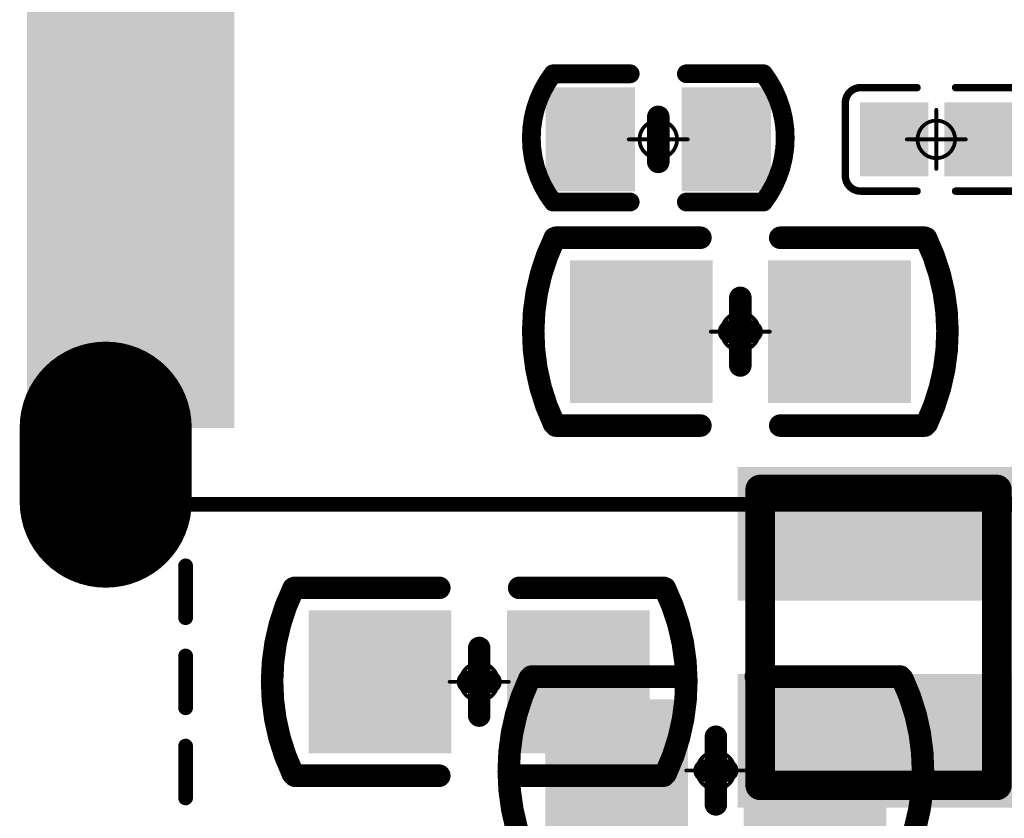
# Model space of a CAD drawing. Header units: millimetres. Extents: x 4.1 to 5.07, y 4.77 to 7.7.
# Tile 26 of 39: x 4.33 to 4.59, y 6.84 to 7.05. Entities that reach past the tile are written whole.
import ezdxf

# ---------------------------------------------------------------- set-up
doc = ezdxf.new("R2010")
doc.units = ezdxf.units.MM
doc.header["$MEASUREMENT"] = 0
for name, color, linetype in [('BottomLayer', 5, 'Continuous'), ('BottomOverlay', 54, 'Continuous'), ('BottomPaste', 16, 'Continuous'), ('BottomSolder', 6, 'Continuous'), ('Mechanical15', 56, 'Continuous'), ('MidLayer1', 16, 'Continuous'), ('MidLayer2', 76, 'Continuous'), ('MultiLayer', 9, 'Continuous'), ('TopLayer', 1, 'Continuous'), ('TopOverlay', 2, 'Continuous'), ('TopPaste', 8, 'Continuous'), ('TopSolder', 216, 'Continuous')]:
    doc.layers.add(name, color=color, linetype=linetype)

# ---------------------------------------------------------------- blocks, each defined once
blk = doc.blocks.new('TF_SMD_H2_8____MUP_M617_2_27')
at = {"layer": 'BottomLayer', "const_width": 0.0378}
blk.add_lwpolyline([(-0.23327, -0.06426), (-0.23327, -0.08394)], dxfattribs=at)
at = {"layer": 'BottomLayer', "const_width": 0.0189}
for points in [[(-0.24272, -0.06426, 1), (-0.22382, -0.06426, 1)], [(-0.24272, -0.08394, 1), (-0.22382, -0.08394, 1)]]:
    blk.add_lwpolyline(points, format="xyb", close=True, dxfattribs=at)
at = {"layer": 'BottomSolder', "const_width": 0.0458}
blk.add_lwpolyline([(-0.23327, -0.06426), (-0.23327, -0.08394)], dxfattribs=at)
at = {"layer": 'BottomSolder', "const_width": 0.0229}
for points in [[(-0.24472, -0.06426, 1), (-0.22182, -0.06426, 1)], [(-0.24472, -0.08394, 1), (-0.22182, -0.08394, 1)]]:
    blk.add_lwpolyline(points, format="xyb", close=True, dxfattribs=at)
at = {"layer": 'MidLayer1', "const_width": 0.0378}
blk.add_lwpolyline([(-0.23327, -0.06426), (-0.23327, -0.08394)], dxfattribs=at)
at = {"layer": 'MidLayer1', "const_width": 0.0189}
for points in [[(-0.24272, -0.06426, 1), (-0.22382, -0.06426, 1)], [(-0.24272, -0.08394, 1), (-0.22382, -0.08394, 1)]]:
    blk.add_lwpolyline(points, format="xyb", close=True, dxfattribs=at)
at = {"layer": 'MidLayer2', "const_width": 0.0378}
blk.add_lwpolyline([(-0.23327, -0.06426), (-0.23327, -0.08394)], dxfattribs=at)
at = {"layer": 'MidLayer2', "const_width": 0.0189}
for points in [[(-0.24272, -0.06426, 1), (-0.22382, -0.06426, 1)], [(-0.24272, -0.08394, 1), (-0.22382, -0.08394, 1)]]:
    blk.add_lwpolyline(points, format="xyb", close=True, dxfattribs=at)
at = {"layer": 'MultiLayer', "const_width": 0.0378}
blk.add_lwpolyline([(-0.23327, -0.06426), (-0.23327, -0.08394)], dxfattribs=at)
at = {"layer": 'MultiLayer', "const_width": 0.0189}
for points in [[(-0.24272, -0.06426, 1), (-0.22382, -0.06426, 1)], [(-0.24272, -0.08394, 1), (-0.22382, -0.08394, 1)]]:
    blk.add_lwpolyline(points, format="xyb", close=True, dxfattribs=at)
at = {"layer": 'TopLayer', "const_width": 0.0378}
blk.add_lwpolyline([(-0.23327, -0.06426), (-0.23327, -0.08394)], dxfattribs=at)
at = {"layer": 'TopLayer', "const_width": 0.0189}
for points in [[(-0.24272, -0.06426, 1), (-0.22382, -0.06426, 1)], [(-0.24272, -0.08394, 1), (-0.22382, -0.08394, 1)]]:
    blk.add_lwpolyline(points, format="xyb", close=True, dxfattribs=at)
at = {"layer": 'TopLayer'}
blk.add_solid([(-0.2522, -0.06236), (-0.20102, -0.06236), (-0.2522, 0.05969), (-0.20102, 0.05969)], dxfattribs=at)
at = {"layer": 'TopOverlay', "const_width": 0.00394}
for points in [[(-0.21063, -0.08465), (0.13828, -0.08465)], [(-0.21201, -0.11482), (-0.21201, -0.10104)], [(-0.21201, -0.13881), (-0.21201, -0.12503)], [(-0.21201, -0.16279), (-0.21201, -0.14901)]]:
    blk.add_lwpolyline(points, dxfattribs=at)
at = {"layer": 'TopOverlay', "const_width": 0.00197}
for points in [[(-0.21161, -0.08465, 1), (-0.20965, -0.08465, 1)], [(-0.21299, -0.10104, 1), (-0.21102, -0.10104, 1)], [(-0.21299, -0.11482, 1), (-0.21102, -0.11482, 1)], [(-0.21299, -0.12503, 1), (-0.21102, -0.12503, 1)], [(-0.21299, -0.13881, 1), (-0.21102, -0.13881, 1)], [(-0.21299, -0.14901, 1), (-0.21102, -0.14901, 1)], [(-0.21299, -0.16279, 1), (-0.21102, -0.16279, 1)]]:
    blk.add_lwpolyline(points, format="xyb", close=True, dxfattribs=at)
at = {"layer": 'TopPaste'}
blk.add_solid([(-0.2522, -0.06236), (-0.20102, -0.06236), (-0.2522, 0.05969), (-0.20102, 0.05969)], dxfattribs=at)
at = {"layer": 'TopSolder', "const_width": 0.0458}
blk.add_lwpolyline([(-0.23327, -0.06426), (-0.23327, -0.08394)], dxfattribs=at)
at = {"layer": 'TopSolder', "const_width": 0.0229}
for points in [[(-0.24472, -0.06426, 1), (-0.22182, -0.06426, 1)], [(-0.24472, -0.08394, 1), (-0.22182, -0.08394, 1)]]:
    blk.add_lwpolyline(points, format="xyb", close=True, dxfattribs=at)
at = {"layer": 'TopSolder'}
blk.add_solid([(-0.2542, -0.06436), (-0.19902, -0.06436), (-0.2542, 0.06169), (-0.19902, 0.06169)], dxfattribs=at)
blk = doc.blocks.new('PL_2016_B_82')
at = {"layer": 'BottomLayer'}
for points in [[(-0.04134, -0.03346), (-0.01378, -0.03346), (-0.04134, 0.03346), (-0.01378, 0.03346)], [(0.01378, -0.03346), (0.04134, -0.03346), (0.01378, 0.03346), (0.04134, 0.03346)]]:
    blk.add_solid(points, dxfattribs=at)
at = {"layer": 'BottomOverlay', "const_width": 0.00787}
for points in [[(-0.03937, 0.0315), (0.03937, 0.0315)], [(-0.03937, 0.0315), (-0.03937, -0.0315)], [(0.03937, 0.0315), (0.03937, -0.0315)], [(-0.03937, -0.0315), (0.03937, -0.0315)]]:
    blk.add_lwpolyline(points, dxfattribs=at)
at = {"layer": 'BottomOverlay', "const_width": 0.00394}
for points in [[(-0.04134, 0.0315, 1), (-0.0374, 0.0315, 1)], [(-0.04134, 0.0315, 1), (-0.0374, 0.0315, 1)], [(0.0374, 0.0315, 1), (0.04134, 0.0315, 1)], [(0.0374, 0.0315, 1), (0.04134, 0.0315, 1)], [(-0.04134, -0.0315, 1), (-0.0374, -0.0315, 1)], [(-0.04134, -0.0315, 1), (-0.0374, -0.0315, 1)], [(0.0374, -0.0315, 1), (0.04134, -0.0315, 1)], [(0.0374, -0.0315, 1), (0.04134, -0.0315, 1)]]:
    blk.add_lwpolyline(points, format="xyb", close=True, dxfattribs=at)
at = {"layer": 'BottomPaste'}
for points in [[(-0.04134, -0.03346), (-0.01378, -0.03346), (-0.04134, 0.03346), (-0.01378, 0.03346)], [(0.01378, -0.03346), (0.04134, -0.03346), (0.01378, 0.03346), (0.04134, 0.03346)]]:
    blk.add_solid(points, dxfattribs=at)
at = {"layer": 'BottomSolder'}
for points in [[(-0.04534, -0.03746), (-0.00978, -0.03746), (-0.04534, 0.03746), (-0.00978, 0.03746)], [(0.00978, -0.03746), (0.04534, -0.03746), (0.00978, 0.03746), (0.04534, 0.03746)]]:
    blk.add_solid(points, dxfattribs=at)
blk = doc.blocks.new('C0603_84')
at = {"layer": 'Mechanical15', "const_width": 0.001}
for points in [[(0, 0.00788), (0, -0.00787)], [(0.00788, 0), (-0.00787, 0)]]:
    blk.add_lwpolyline(points, dxfattribs=at)
at = {"layer": 'Mechanical15'}
for points, const_width in [([(-0.00025, 0.00788, 1), (0.00025, 0.00788, 1)], 0.0005), ([(0.005, 0, 1), (-0.005, 0, 1)], 0.001), ([(-0.00812, 0, 1), (-0.00762, 0, 1)], 0.0005), ([(-0.00525, 0, 1), (-0.00475, 0, 1)], 0.0005), ([(0.00475, 0, 1), (0.00525, 0, 1)], 0.0005), ([(0.00763, 0, 1), (0.00813, 0, 1)], 0.0005), ([(-0.00025, -0.00787, 1), (0.00025, -0.00787, 1)], 0.0005)]:
    blk.add_lwpolyline(points, format="xyb", close=True, dxfattribs=dict(at, const_width=const_width))
at = {"layer": 'TopLayer'}
for points in [[(-0.04138, -0.015), (-0.01138, -0.015), (-0.04138, 0.015), (-0.01138, 0.015)], [(0.01138, -0.015), (0.04138, -0.015), (0.01138, 0.015), (0.04138, 0.015)]]:
    blk.add_solid(points, dxfattribs=at)
at = {"layer": 'TopOverlay', "const_width": 0.006}
for points in [[(-0.04963, -0.02444, -0.227259), (-0.04943, 0.02486)], [(0.04943, 0.02486, -0.227259), (0.04963, -0.02444)]]:
    blk.add_lwpolyline(points, format="xyb", dxfattribs=at)
at = {"layer": 'TopOverlay', "const_width": 0.003}
for points in [[(-0.05093, 0.02486, 1), (-0.04793, 0.02486, 1)], [(-0.05059, 0.025, 1), (-0.04759, 0.025, 1)], [(-0.01213, 0.025, 1), (-0.00913, 0.025, 1)], [(0.00913, 0.025, 1), (0.01213, 0.025, 1)], [(0.04759, 0.025, 1), (0.05059, 0.025, 1)], [(0.04793, 0.02486, 1), (0.05093, 0.02486, 1)], [(-0.0015, 0.009, 1), (0.0015, 0.009, 1)], [(-0.0045, 0, 1), (-0.0015, 0, 1)], [(-0.0015, 0, 1), (0.0015, 0, 1)], [(-0.0015, 0, 1), (0.0015, 0, 1)], [(0.0015, 0, 1), (0.0045, 0, 1)], [(-0.0015, -0.009, 1), (0.0015, -0.009, 1)], [(-0.05113, -0.02444, 1), (-0.04813, -0.02444, 1)], [(-0.05059, -0.025, 1), (-0.04759, -0.025, 1)], [(-0.01213, -0.025, 1), (-0.00913, -0.025, 1)], [(0.00913, -0.025, 1), (0.01213, -0.025, 1)], [(0.04759, -0.025, 1), (0.05059, -0.025, 1)], [(0.04813, -0.02444, 1), (0.05113, -0.02444, 1)]]:
    blk.add_lwpolyline(points, format="xyb", close=True, dxfattribs=at)
at = {"layer": 'TopOverlay', "const_width": 0.006}
for points in [[(-0.01063, 0.025), (-0.04909, 0.025)], [(0.04909, 0.025), (0.01063, 0.025)], [(0, 0.009), (0, -0.009)], [(0, 0), (-0.003, 0)], [(0.003, 0), (0, 0)], [(-0.01063, -0.025), (-0.04909, -0.025)], [(0.04909, -0.025), (0.01063, -0.025)]]:
    blk.add_lwpolyline(points, dxfattribs=at)
at = {"layer": 'TopPaste'}
for points in [[(-0.04138, -0.015), (-0.01138, -0.015), (-0.04138, 0.015), (-0.01138, 0.015)], [(0.01138, -0.015), (0.04138, -0.015), (0.01138, 0.015), (0.04138, 0.015)]]:
    blk.add_solid(points, dxfattribs=at)
at = {"layer": 'TopSolder'}
for points in [[(-0.04538, -0.019), (-0.00738, -0.019), (-0.04538, 0.019), (-0.00738, 0.019)], [(0.00738, -0.019), (0.04538, -0.019), (0.00738, 0.019), (0.04538, 0.019)]]:
    blk.add_solid(points, dxfattribs=at)
blk = doc.blocks.new('C0402_B_119')
at = {"layer": 'BottomLayer'}
for points in [[(-0.02598, -0.00985), (-0.01023, -0.00985), (-0.02598, 0.00984), (-0.01023, 0.00984)], [(0.01024, -0.00984), (0.02598, -0.00984), (0.01024, 0.00984), (0.02598, 0.00984)]]:
    blk.add_solid(points, dxfattribs=at)
at = {"layer": 'BottomOverlay', "const_width": 0.005}
for points in [[(-0.02802, -0.01744, -0.338426), (-0.02802, 0.01665)], [(0.02802, 0.01666, -0.338426), (0.02802, -0.01744)]]:
    blk.add_lwpolyline(points, format="xyb", dxfattribs=at)
at = {"layer": 'BottomOverlay'}
for points, const_width in [([(-0.00748, 0.01667), (-0.02802, 0.01667)], 0.005), ([(0.02802, 0.01667), (0.00748, 0.01667)], 0.005), ([(0, 0.006), (0, -0.006)], 0.006), ([(-0.00748, -0.01746), (-0.02802, -0.01746)], 0.005), ([(0.02802, -0.01745), (0.00748, -0.01745)], 0.005)]:
    blk.add_lwpolyline(points, dxfattribs=dict(at, const_width=const_width))
for points, const_width in [([(-0.02927, 0.01667, 1), (-0.02677, 0.01667, 1)], 0.0025), ([(-0.02927, 0.01665, 1), (-0.02677, 0.01665, 1)], 0.0025), ([(-0.00873, 0.01667, 1), (-0.00623, 0.01667, 1)], 0.0025), ([(0.00623, 0.01667, 1), (0.00873, 0.01667, 1)], 0.0025), ([(0.02677, 0.01667, 1), (0.02927, 0.01667, 1)], 0.0025), ([(0.02677, 0.01666, 1), (0.02927, 0.01666, 1)], 0.0025), ([(-0.0015, 0.006, 1), (0.0015, 0.006, 1)], 0.003), ([(-0.0015, -0.006, 1), (0.0015, -0.006, 1)], 0.003), ([(-0.02927, -0.01744, 1), (-0.02677, -0.01744, 1)], 0.0025), ([(-0.02927, -0.01746, 1), (-0.02677, -0.01746, 1)], 0.0025), ([(-0.00873, -0.01746, 1), (-0.00623, -0.01746, 1)], 0.0025), ([(0.00623, -0.01745, 1), (0.00873, -0.01745, 1)], 0.0025), ([(0.02677, -0.01744, 1), (0.02927, -0.01744, 1)], 0.0025), ([(0.02677, -0.01745, 1), (0.02927, -0.01745, 1)], 0.0025)]:
    blk.add_lwpolyline(points, format="xyb", close=True, dxfattribs=dict(at, const_width=const_width))
at = {"layer": 'BottomPaste'}
for points in [[(-0.02598, -0.00985), (-0.01023, -0.00985), (-0.02598, 0.00984), (-0.01023, 0.00984)], [(0.01024, -0.00984), (0.02598, -0.00984), (0.01024, 0.00984), (0.02598, 0.00984)]]:
    blk.add_solid(points, dxfattribs=at)
at = {"layer": 'BottomSolder'}
for points in [[(-0.02998, -0.01385), (-0.00623, -0.01385), (-0.02998, 0.01384), (-0.00623, 0.01384)], [(0.00624, -0.01384), (0.02998, -0.01384), (0.00624, 0.01384), (0.02998, 0.01384)]]:
    blk.add_solid(points, dxfattribs=at)
at = {"layer": 'Mechanical15', "const_width": 0.001}
for points in [[(0, 0.00787), (0, -0.00788)], [(0.00788, 0), (-0.00787, 0)]]:
    blk.add_lwpolyline(points, dxfattribs=at)
at = {"layer": 'Mechanical15'}
for points, const_width in [([(-0.00025, 0.00787, 1), (0.00025, 0.00787, 1)], 0.0005), ([(0.005, 0, 1), (-0.005, 0, 1)], 0.001), ([(-0.00812, 0, 1), (-0.00762, 0, 1)], 0.0005), ([(-0.00525, 0, 1), (-0.00475, 0, 1)], 0.0005), ([(0.00475, 0, 1), (0.00525, 0, 1)], 0.0005), ([(0.00763, 0, 1), (0.00813, 0, 1)], 0.0005), ([(-0.00025, -0.00788, 1), (0.00025, -0.00788, 1)], 0.0005)]:
    blk.add_lwpolyline(points, format="xyb", close=True, dxfattribs=dict(at, const_width=const_width))
blk = doc.blocks.new('C0603_B_120')
at = {"layer": 'BottomLayer'}
for points in [[(-0.04138, -0.015), (-0.01138, -0.015), (-0.04138, 0.015), (-0.01138, 0.015)], [(0.01138, -0.015), (0.04138, -0.015), (0.01138, 0.015), (0.04138, 0.015)]]:
    blk.add_solid(points, dxfattribs=at)
at = {"layer": 'BottomOverlay', "const_width": 0.006}
for points in [[(-0.04943, -0.02486, -0.227259), (-0.04963, 0.02444)], [(0.04963, 0.02444, -0.227259), (0.04943, -0.02486)]]:
    blk.add_lwpolyline(points, format="xyb", dxfattribs=at)
at = {"layer": 'BottomOverlay', "const_width": 0.003}
for points in [[(-0.05113, 0.02444, 1), (-0.04813, 0.02444, 1)], [(-0.05059, 0.025, 1), (-0.04759, 0.025, 1)], [(-0.01213, 0.025, 1), (-0.00913, 0.025, 1)], [(0.00913, 0.025, 1), (0.01213, 0.025, 1)], [(0.04759, 0.025, 1), (0.05059, 0.025, 1)], [(0.04813, 0.02444, 1), (0.05113, 0.02444, 1)], [(-0.0015, 0.009, 1), (0.0015, 0.009, 1)], [(-0.0045, 0, 1), (-0.0015, 0, 1)], [(-0.0015, 0, 1), (0.0015, 0, 1)], [(-0.0015, 0, 1), (0.0015, 0, 1)], [(0.0015, 0, 1), (0.0045, 0, 1)], [(-0.0015, -0.009, 1), (0.0015, -0.009, 1)], [(-0.05093, -0.02486, 1), (-0.04793, -0.02486, 1)], [(-0.05059, -0.025, 1), (-0.04759, -0.025, 1)], [(-0.01213, -0.025, 1), (-0.00913, -0.025, 1)], [(0.00913, -0.025, 1), (0.01213, -0.025, 1)], [(0.04759, -0.025, 1), (0.05059, -0.025, 1)], [(0.04793, -0.02486, 1), (0.05093, -0.02486, 1)]]:
    blk.add_lwpolyline(points, format="xyb", close=True, dxfattribs=at)
at = {"layer": 'BottomOverlay', "const_width": 0.006}
for points in [[(-0.01063, 0.025), (-0.04909, 0.025)], [(0.04909, 0.025), (0.01063, 0.025)], [(0, 0.009), (0, -0.009)], [(0, 0), (-0.003, 0)], [(0.003, 0), (0, 0)], [(-0.01063, -0.025), (-0.04909, -0.025)], [(0.04909, -0.025), (0.01063, -0.025)]]:
    blk.add_lwpolyline(points, dxfattribs=at)
at = {"layer": 'BottomPaste'}
for points in [[(-0.04138, -0.015), (-0.01138, -0.015), (-0.04138, 0.015), (-0.01138, 0.015)], [(0.01138, -0.015), (0.04138, -0.015), (0.01138, 0.015), (0.04138, 0.015)]]:
    blk.add_solid(points, dxfattribs=at)
at = {"layer": 'BottomSolder'}
for points in [[(-0.04538, -0.019), (-0.00738, -0.019), (-0.04538, 0.019), (-0.00738, 0.019)], [(0.00738, -0.019), (0.04538, -0.019), (0.00738, 0.019), (0.04538, 0.019)]]:
    blk.add_solid(points, dxfattribs=at)
at = {"layer": 'Mechanical15', "const_width": 0.001}
for points in [[(0, 0.00787), (0, -0.00788)], [(0.00788, 0), (-0.00787, 0)]]:
    blk.add_lwpolyline(points, dxfattribs=at)
at = {"layer": 'Mechanical15'}
for points, const_width in [([(-0.00025, 0.00787, 1), (0.00025, 0.00787, 1)], 0.0005), ([(0.005, 0, 1), (-0.005, 0, 1)], 0.001), ([(-0.00812, 0, 1), (-0.00762, 0, 1)], 0.0005), ([(-0.00525, 0, 1), (-0.00475, 0, 1)], 0.0005), ([(0.00475, 0, 1), (0.00525, 0, 1)], 0.0005), ([(0.00763, 0, 1), (0.00813, 0, 1)], 0.0005), ([(-0.00025, -0.00788, 1), (0.00025, -0.00788, 1)], 0.0005)]:
    blk.add_lwpolyline(points, format="xyb", close=True, dxfattribs=dict(at, const_width=const_width))
blk = doc.blocks.new('C0201_B_137')
at = {"layer": 'BottomLayer'}
for points in [[(-0.01831, -0.00787), (-0.00413, -0.00787), (-0.01831, 0.00787), (-0.00413, 0.00787)], [(0.00413, -0.00787), (0.01831, -0.00787), (0.00413, 0.00787), (0.01831, 0.00787)]]:
    blk.add_solid(points, dxfattribs=at)
at = {"layer": 'BottomOverlay', "const_width": 0.00197}
for points in [[(-0.02421, 0.0097, -0.414214), (-0.02013, 0.01378)], [(0.02013, 0.01378, -0.414214), (0.02421, 0.0097)], [(-0.02013, -0.01378, -0.414214), (-0.02421, -0.0097)], [(0.02421, -0.0097, -0.414214), (0.02013, -0.01378)]]:
    blk.add_lwpolyline(points, format="xyb", dxfattribs=at)
for points in [[(-0.02013, 0.01378), (-0.00512, 0.01378)], [(0.00512, 0.01378), (0.02013, 0.01378)], [(-0.02421, -0.0097), (-0.02421, 0.0097)], [(0.02421, -0.0097), (0.02421, 0.0097)], [(-0.02013, -0.01378), (-0.00512, -0.01378)], [(0.00512, -0.01378), (0.02013, -0.01378)]]:
    blk.add_lwpolyline(points, dxfattribs=at)
at = {"layer": 'BottomOverlay', "const_width": 0.000984}
for points in [[(-0.02062, 0.01378, 1), (-0.01964, 0.01378, 1)], [(-0.02062, 0.01378, 1), (-0.01964, 0.01378, 1)], [(-0.00561, 0.01378, 1), (-0.00463, 0.01378, 1)], [(0.00463, 0.01378, 1), (0.00561, 0.01378, 1)], [(0.01964, 0.01378, 1), (0.02062, 0.01378, 1)], [(0.01964, 0.01378, 1), (0.02062, 0.01378, 1)], [(-0.0247, 0.0097, 1), (-0.02372, 0.0097, 1)], [(-0.0247, 0.0097, 1), (-0.02372, 0.0097, 1)], [(0.02372, 0.0097, 1), (0.0247, 0.0097, 1)], [(0.02372, 0.0097, 1), (0.0247, 0.0097, 1)], [(-0.0247, -0.0097, 1), (-0.02372, -0.0097, 1)], [(-0.0247, -0.0097, 1), (-0.02372, -0.0097, 1)], [(0.02372, -0.0097, 1), (0.0247, -0.0097, 1)], [(0.02372, -0.0097, 1), (0.0247, -0.0097, 1)], [(-0.02062, -0.01378, 1), (-0.01964, -0.01378, 1)], [(-0.02062, -0.01378, 1), (-0.01964, -0.01378, 1)], [(-0.00561, -0.01378, 1), (-0.00463, -0.01378, 1)], [(0.00463, -0.01378, 1), (0.00561, -0.01378, 1)], [(0.01964, -0.01378, 1), (0.02062, -0.01378, 1)], [(0.01964, -0.01378, 1), (0.02062, -0.01378, 1)]]:
    blk.add_lwpolyline(points, format="xyb", close=True, dxfattribs=at)
at = {"layer": 'BottomPaste'}
for points in [[(-0.01831, -0.00787), (-0.00413, -0.00787), (-0.01831, 0.00787), (-0.00413, 0.00787)], [(0.00413, -0.00787), (0.01831, -0.00787), (0.00413, 0.00787), (0.01831, 0.00787)]]:
    blk.add_solid(points, dxfattribs=at)
at = {"layer": 'BottomSolder'}
for points in [[(-0.02031, -0.00987), (-0.00213, -0.00987), (-0.02031, 0.00987), (-0.00213, 0.00987)], [(0.00213, -0.00987), (0.02031, -0.00987), (0.00213, 0.00987), (0.02031, 0.00987)]]:
    blk.add_solid(points, dxfattribs=at)
at = {"layer": 'Mechanical15', "const_width": 0.001}
for points in [[(0, -0.00787), (0, 0.00787)], [(-0.00787, 0), (0.00787, 0)]]:
    blk.add_lwpolyline(points, dxfattribs=at)
at = {"layer": 'Mechanical15'}
for points, const_width in [([(-0.00025, 0.00787, 1), (0.00025, 0.00787, 1)], 0.0005), ([(0.005, 0, 1), (-0.005, 0, 1)], 0.001), ([(-0.00812, 0, 1), (-0.00762, 0, 1)], 0.0005), ([(-0.00525, 0, 1), (-0.00475, 0, 1)], 0.0005), ([(0.00475, 0, 1), (0.00525, 0, 1)], 0.0005), ([(0.00762, 0, 1), (0.00812, 0, 1)], 0.0005), ([(-0.00025, -0.00787, 1), (0.00025, -0.00787, 1)], 0.0005)]:
    blk.add_lwpolyline(points, format="xyb", close=True, dxfattribs=dict(at, const_width=const_width))
blk = doc.blocks.new('C0603_B_138')
at = {"layer": 'BottomLayer'}
for points in [[(-0.04138, -0.015), (-0.01138, -0.015), (-0.04138, 0.015), (-0.01138, 0.015)], [(0.01138, -0.015), (0.04138, -0.015), (0.01138, 0.015), (0.04138, 0.015)]]:
    blk.add_solid(points, dxfattribs=at)
at = {"layer": 'BottomOverlay', "const_width": 0.006}
for points in [[(-0.04943, -0.02486, -0.227259), (-0.04963, 0.02444)], [(0.04963, 0.02444, -0.227259), (0.04943, -0.02486)]]:
    blk.add_lwpolyline(points, format="xyb", dxfattribs=at)
at = {"layer": 'BottomOverlay', "const_width": 0.003}
for points in [[(-0.05113, 0.02444, 1), (-0.04813, 0.02444, 1)], [(-0.05059, 0.025, 1), (-0.04759, 0.025, 1)], [(-0.01213, 0.025, 1), (-0.00913, 0.025, 1)], [(0.00913, 0.025, 1), (0.01213, 0.025, 1)], [(0.04759, 0.025, 1), (0.05059, 0.025, 1)], [(0.04813, 0.02444, 1), (0.05113, 0.02444, 1)], [(-0.0015, 0.009, 1), (0.0015, 0.009, 1)], [(-0.0045, 0, 1), (-0.0015, 0, 1)], [(-0.0015, 0, 1), (0.0015, 0, 1)], [(-0.0015, 0, 1), (0.0015, 0, 1)], [(0.0015, 0, 1), (0.0045, 0, 1)], [(-0.0015, -0.009, 1), (0.0015, -0.009, 1)], [(-0.05093, -0.02486, 1), (-0.04793, -0.02486, 1)], [(-0.05059, -0.025, 1), (-0.04759, -0.025, 1)], [(-0.01213, -0.025, 1), (-0.00913, -0.025, 1)], [(0.00913, -0.025, 1), (0.01213, -0.025, 1)], [(0.04759, -0.025, 1), (0.05059, -0.025, 1)], [(0.04793, -0.02486, 1), (0.05093, -0.02486, 1)]]:
    blk.add_lwpolyline(points, format="xyb", close=True, dxfattribs=at)
at = {"layer": 'BottomOverlay', "const_width": 0.006}
for points in [[(-0.01063, 0.025), (-0.04909, 0.025)], [(0.04909, 0.025), (0.01063, 0.025)], [(0, 0.009), (0, -0.009)], [(0, 0), (-0.003, 0)], [(0.003, 0), (0, 0)], [(-0.01063, -0.025), (-0.04909, -0.025)], [(0.04909, -0.025), (0.01063, -0.025)]]:
    blk.add_lwpolyline(points, dxfattribs=at)
at = {"layer": 'BottomPaste'}
for points in [[(-0.04138, -0.015), (-0.01138, -0.015), (-0.04138, 0.015), (-0.01138, 0.015)], [(0.01138, -0.015), (0.04138, -0.015), (0.01138, 0.015), (0.04138, 0.015)]]:
    blk.add_solid(points, dxfattribs=at)
at = {"layer": 'BottomSolder'}
for points in [[(-0.04538, -0.019), (-0.00738, -0.019), (-0.04538, 0.019), (-0.00738, 0.019)], [(0.00738, -0.019), (0.04538, -0.019), (0.00738, 0.019), (0.04538, 0.019)]]:
    blk.add_solid(points, dxfattribs=at)
at = {"layer": 'Mechanical15', "const_width": 0.001}
for points in [[(0, 0.00787), (0, -0.00788)], [(0.00788, 0), (-0.00787, 0)]]:
    blk.add_lwpolyline(points, dxfattribs=at)
at = {"layer": 'Mechanical15'}
for points, const_width in [([(-0.00025, 0.00787, 1), (0.00025, 0.00787, 1)], 0.0005), ([(0.005, 0, 1), (-0.005, 0, 1)], 0.001), ([(-0.00812, 0, 1), (-0.00762, 0, 1)], 0.0005), ([(-0.00525, 0, 1), (-0.00475, 0, 1)], 0.0005), ([(0.00475, 0, 1), (0.00525, 0, 1)], 0.0005), ([(0.00763, 0, 1), (0.00813, 0, 1)], 0.0005), ([(-0.00025, -0.00788, 1), (0.00025, -0.00788, 1)], 0.0005)]:
    blk.add_lwpolyline(points, format="xyb", close=True, dxfattribs=dict(at, const_width=const_width))

msp = doc.modelspace()

# ---------------------------------------------------------------- block references
for name, p in [('TF_SMD_H2_8____MUP_M617_2_27', (4.58502, 7.00327)), ('C0201_B_137', (4.57283, 7.01575))]:
    msp.add_blockref(name, p)
for name, p, rotation in [('C0402_B_119', (4.49883, 7.01575), 180), ('C0603_B_138', (4.52067, 6.96457), 180), ('PL_2016_B_82', (4.55746, 6.88319), 270), ('C0603_B_120', (4.45117, 6.87138), 180), ('C0603_84', (4.51416, 6.84775), 180)]:
    msp.add_blockref(name, p, dxfattribs=dict(rotation=rotation))

doc.saveas('drawing.dxf')
